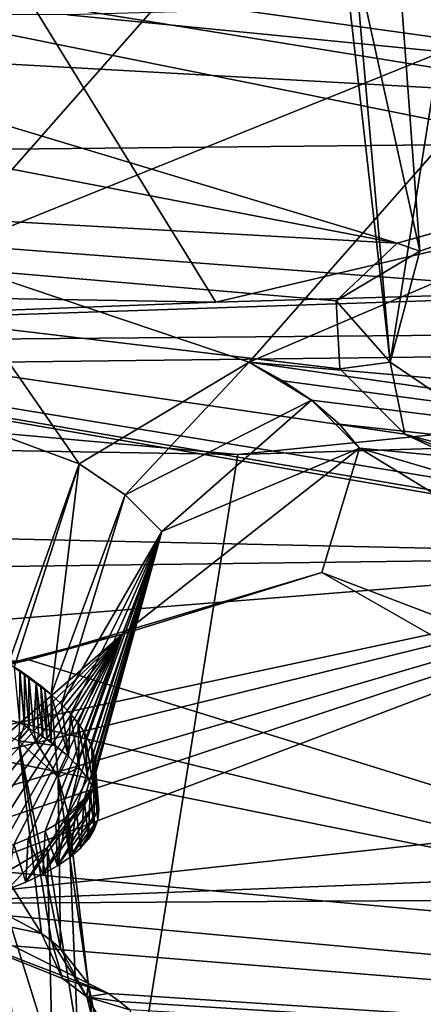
# Model space of a CAD drawing. Header units: metres. Extents: x -147 to 294, y -23 to 81.
# Tile 120 of 256: x 201.67 to 203.2, y 15.17 to 18.88. Entities that reach past the tile are written whole.
import ezdxf

# ---------------------------------------------------------------- set-up
doc = ezdxf.new("R2010")
doc.units = ezdxf.units.M
doc.layers.add('solid_AVA_153', color=7, linetype='CONTINUOUS')

msp = doc.modelspace()

# ---------------------------------------------------------------- linework, layer by layer
at = {"layer": 'solid_AVA_153'}
for points in [[(202.553009, 19.348845, 184.348663), (195.446808, 20.621143, 182.273682), (199.73642, 18.213224, 188.453049)], [(198.256882, 19.789639, 177.18924), (198.068527, 20.091545, 176.445007), (210.70752, 17.777882, 180.709015)], [(210.505951, 17.926435, 180.3004), (210.70752, 17.777882, 180.709015), (198.068527, 20.091545, 176.445007)], [(210.505951, 17.926435, 180.3004), (198.068527, 20.091545, 176.445007), (204.192001, 18.939121, 178.324905)], [(203.055237, 19.775759, 181.53476), (203.987122, 18.287415, 180.27565), (203.490646, 19.989834, 180.945511)], [(198.175903, 19.521696, 177.912384), (198.256882, 19.789639, 177.18924), (210.70752, 17.777882, 180.709015)], [(202.856857, 19.496292, 182.237244), (203.184906, 18.00935, 181.238495), (203.055237, 19.775759, 181.53476)], [(203.055237, 19.775759, 181.53476), (203.184906, 18.00935, 181.238495), (203.987122, 18.287415, 180.27565)], [(197.309052, 19.151535, 179.09729), (198.175903, 19.521696, 177.912384), (203.099243, 18.039083, 180.994919)], [(198.175903, 19.521696, 177.912384), (204.121704, 18.326572, 180.016006), (203.099243, 18.039083, 180.994919)], [(198.175903, 19.521696, 177.912384), (205.489639, 18.336821, 179.772141), (204.121704, 18.326572, 180.016006)], [(198.175903, 19.521696, 177.912384), (210.70752, 17.777882, 180.709015), (205.489639, 18.336821, 179.772141)], [(202.856857, 19.496292, 182.237244), (203.072922, 17.589825, 182.455658), (203.184906, 18.00935, 181.238495)], [(202.932266, 19.185291, 182.972382), (203.072922, 17.589825, 182.455658), (202.856857, 19.496292, 182.237244)], [(202.553009, 19.348845, 184.348663), (199.73642, 18.213224, 188.453049), (201.354446, 17.988266, 188.802139)], [(203.740997, 18.951065, 185.320908), (202.553009, 19.348845, 184.348663), (201.354446, 17.988266, 188.802139)], [(204.137955, 18.560024, 184.309113), (203.278625, 18.887331, 183.64061), (203.002045, 19.263815, 183.987778)], [(204.137955, 18.560024, 184.309113), (203.002045, 19.263815, 183.987778), (203.990875, 18.929077, 184.782043)], [(202.932266, 19.185291, 182.972382), (203.278625, 18.887331, 183.64061), (203.072922, 17.589825, 182.455658)], [(197.309052, 19.151535, 179.09729), (203.099243, 18.039083, 180.994919), (195.158417, 18.480165, 181.478348)], [(202.414337, 17.816156, 264.206055), (197.86174, 17.893284, 261.753113), (201.64772, 19.059181, 260.842987)], [(206.357727, 18.745235, 263.793488), (201.64772, 19.059181, 260.842987), (208.459488, 18.89743, 264.992157)], [(202.414337, 17.816156, 264.206055), (201.64772, 19.059181, 260.842987), (206.357727, 18.745235, 263.793488)], [(201.854797, 18.900591, 268.612823), (206.504059, 18.443039, 270.769531), (206.620789, 19.032707, 270.214478)], [(203.740997, 18.951065, 185.320908), (201.354446, 17.988266, 188.802139), (202.540817, 17.590553, 189.851959)], [(205.283325, 18.76321, 185.637146), (203.740997, 18.951065, 185.320908), (202.540817, 17.590553, 189.851959)], [(197.897263, 18.923166, 266.737427), (197.236511, 18.349304, 267.038818), (206.504059, 18.443039, 270.769531)], [(201.854797, 18.900591, 268.612823), (197.897263, 18.923166, 266.737427), (206.504059, 18.443039, 270.769531)], [(203.278625, 18.887331, 183.64061), (203.703842, 17.164106, 183.539063), (203.072922, 17.589825, 182.455658)], [(207.336288, 17.959621, 266.001831), (202.414337, 17.816156, 264.206055), (206.357727, 18.745235, 263.793488)], [(205.283325, 18.76321, 185.637146), (202.540817, 17.590553, 189.851959), (212.076538, 16.761238, 191.344589)], [(195.158417, 18.480165, 181.478348), (204.601273, 16.858458, 184.17244), (193.623978, 17.098484, 186.040955)], [(204.036621, 16.969446, 183.933533), (204.601273, 16.858458, 184.17244), (195.158417, 18.480165, 181.478348)], [(203.598816, 17.096251, 183.631546), (204.036621, 16.969446, 183.933533), (195.158417, 18.480165, 181.478348)], [(203.128128, 17.318075, 183.061279), (203.598816, 17.096251, 183.631546), (195.158417, 18.480165, 181.478348)], [(202.882706, 17.565052, 182.386948), (203.128128, 17.318075, 183.061279), (195.158417, 18.480165, 181.478348)], [(202.868759, 17.821552, 181.652939), (202.882706, 17.565052, 182.386948), (195.158417, 18.480165, 181.478348)], [(203.099243, 18.039083, 180.994919), (202.868759, 17.821552, 181.652939), (195.158417, 18.480165, 181.478348)], [(197.236511, 18.349304, 267.038818), (206.523483, 17.649658, 270.839233), (206.504059, 18.443039, 270.769531)], [(197.236511, 18.349304, 267.038818), (197.178711, 17.53776, 267.08786), (206.523483, 17.649658, 270.839233)], [(203.987122, 18.287415, 180.27565), (203.099243, 18.039083, 180.994919), (204.121704, 18.326572, 180.016006)], [(203.987122, 18.287415, 180.27565), (203.184906, 18.00935, 181.238495), (203.099243, 18.039083, 180.994919)], [(203.184906, 18.00935, 181.238495), (202.868759, 17.821552, 181.652939), (203.099243, 18.039083, 180.994919)], [(200.981476, 17.545998, 189.311188), (201.898453, 17.206938, 190.143433), (201.354446, 17.988266, 188.802139)], [(201.898453, 17.206938, 190.143433), (202.540817, 17.590553, 189.851959), (201.354446, 17.988266, 188.802139)], [(203.184906, 18.00935, 181.238495), (203.072922, 17.589825, 182.455658), (202.868759, 17.821552, 181.652939)], [(197.989639, 17.646927, 262.116241), (202.414337, 17.816156, 264.206055), (207.336288, 17.959621, 266.001831)], [(197.989639, 17.646927, 262.116241), (207.336288, 17.959621, 266.001831), (207.284515, 17.72612, 266.231781)], [(197.989639, 17.646927, 262.116241), (197.86174, 17.893284, 261.753113), (202.414337, 17.816156, 264.206055)], [(203.072922, 17.589825, 182.455658), (202.882706, 17.565052, 182.386948), (202.868759, 17.821552, 181.652939)], [(197.989639, 17.646927, 262.116241), (207.284515, 17.72612, 266.231781), (202.49733, 17.241199, 264.547913)], [(207.284515, 17.72612, 266.231781), (207.291779, 17.388544, 266.270386), (202.49733, 17.241199, 264.547913)], [(197.178711, 17.53776, 267.08786), (207.163498, 7.091622, 267.646393), (206.523483, 17.649658, 270.839233)], [(197.989639, 17.646927, 262.116241), (202.49733, 17.241199, 264.547913), (197.598633, 17.325182, 261.909821)], [(202.071487, 17.088837, 190.475906), (202.540817, 17.590553, 189.851959), (201.898453, 17.206938, 190.143433)], [(202.071487, 17.088837, 190.475906), (202.775513, 17.446476, 190.284744), (202.540817, 17.590553, 189.851959)], [(202.540817, 17.590553, 189.851959), (202.667633, 17.519093, 190.063858), (208.242081, 16.768164, 191.669357)], [(212.076538, 16.761238, 191.344589), (202.540817, 17.590553, 189.851959), (208.242081, 16.768164, 191.669357)], [(202.540817, 17.590553, 189.851959), (202.775513, 17.446476, 190.284744), (202.667633, 17.519093, 190.063858)], [(203.072922, 17.589825, 182.455658), (203.128128, 17.318075, 183.061279), (202.882706, 17.565052, 182.386948)], [(203.072922, 17.589825, 182.455658), (203.703842, 17.164106, 183.539063), (203.128128, 17.318075, 183.061279)], [(200.981476, 17.545998, 189.311188), (201.630829, 16.454191, 190.061432), (201.898453, 17.206938, 190.143433)], [(197.178711, 17.53776, 267.08786), (206.529602, 7.067866, 267.465027), (207.163498, 7.091622, 267.646393)], [(197.178711, 17.53776, 267.08786), (197.804337, 7.046436, 263.687531), (206.529602, 7.067866, 267.465027)], [(202.667633, 17.519093, 190.063858), (202.775513, 17.446476, 190.284744), (208.242081, 16.768164, 191.669357)], [(202.210388, 16.950897, 190.913345), (202.775513, 17.446476, 190.284744), (202.071487, 17.088837, 190.475906)], [(202.210388, 16.950897, 190.913345), (202.957291, 17.266052, 190.856506), (202.775513, 17.446476, 190.284744)], [(202.775513, 17.446476, 190.284744), (202.881516, 17.35631, 190.566437), (208.242081, 16.768164, 191.669357)], [(202.775513, 17.446476, 190.284744), (202.957291, 17.266052, 190.856506), (202.881516, 17.35631, 190.566437)], [(207.291779, 17.388544, 266.270386), (208.603088, 4.635914, 263.353302), (200.473083, 4.58493, 259.966278)], [(202.49733, 17.241199, 264.547913), (207.291779, 17.388544, 266.270386), (200.473083, 4.58493, 259.966278)], [(202.881516, 17.35631, 190.566437), (202.957291, 17.266052, 190.856506), (208.242081, 16.768164, 191.669357)], [(197.598633, 17.325182, 261.909821), (202.49733, 17.241199, 264.547913), (200.473083, 4.58493, 259.966278)], [(203.652512, 17.121288, 183.580353), (203.598816, 17.096251, 183.631546), (203.128128, 17.318075, 183.061279)], [(203.652512, 17.121288, 183.580353), (203.128128, 17.318075, 183.061279), (203.703842, 17.164106, 183.539063)], [(202.062378, 16.563982, 192.220688), (202.81459, 16.795874, 192.49791), (202.957291, 17.266052, 190.856506)], [(202.062378, 16.563982, 192.220688), (202.957291, 17.266052, 190.856506), (202.210388, 16.950897, 190.913345)], [(202.81459, 16.795874, 192.49791), (205.242416, 15.870994, 195.253784), (202.957291, 17.266052, 190.856506)], [(206.326157, 16.277771, 193.63768), (208.242081, 16.768164, 191.669357), (202.957291, 17.266052, 190.856506)], [(206.326157, 16.277771, 193.63768), (202.957291, 17.266052, 190.856506), (205.242416, 15.870994, 195.253784)], [(201.653412, 16.439709, 190.095825), (201.898453, 17.206938, 190.143433), (201.630829, 16.454191, 190.061432)], [(201.653412, 16.439709, 190.095825), (201.792557, 16.335682, 190.353027), (201.898453, 17.206938, 190.143433)], [(201.792557, 16.335682, 190.353027), (202.071487, 17.088837, 190.475906), (201.898453, 17.206938, 190.143433)], [(204.601273, 16.858458, 184.17244), (193.415558, 16.711767, 187.351532), (193.623978, 17.098484, 186.040955)], [(201.831818, 16.299463, 190.447556), (202.071487, 17.088837, 190.475906), (201.792557, 16.335682, 190.353027)], [(201.831818, 16.299463, 190.447556), (202.210388, 16.950897, 190.913345), (202.071487, 17.088837, 190.475906)], [(201.809967, 15.845085, 191.888306), (202.062378, 16.563982, 192.220688), (202.210388, 16.950897, 190.913345)], [(201.850021, 15.872813, 191.782364), (201.809967, 15.845085, 191.888306), (202.210388, 16.950897, 190.913345)], [(201.831818, 16.299463, 190.447556), (201.865936, 16.263533, 190.543854), (202.210388, 16.950897, 190.913345)], [(201.886749, 15.904662, 191.664734), (201.850021, 15.872813, 191.782364), (202.210388, 16.950897, 190.913345)], [(201.865936, 16.263533, 190.543854), (201.894852, 16.227976, 190.641663), (202.210388, 16.950897, 190.913345)], [(201.916794, 15.939132, 191.541946), (201.886749, 15.904662, 191.664734), (202.210388, 16.950897, 190.913345)], [(201.894852, 16.227976, 190.641663), (201.918488, 16.192875, 190.740738), (202.210388, 16.950897, 190.913345)], [(201.939545, 15.97638, 191.413513), (201.916794, 15.939132, 191.541946), (202.210388, 16.950897, 190.913345)], [(201.944305, 16.140615, 190.894226), (202.210388, 16.950897, 190.913345), (201.918488, 16.192875, 190.740738)], [(201.953445, 16.014015, 191.288193), (201.939545, 15.97638, 191.413513), (202.210388, 16.950897, 190.913345)], [(201.944305, 16.140615, 190.894226), (201.957031, 16.093105, 191.037949), (202.210388, 16.950897, 190.913345)], [(201.959198, 16.051292, 191.168259), (201.953445, 16.014015, 191.288193), (202.210388, 16.950897, 190.913345)], [(201.957031, 16.093105, 191.037949), (201.959198, 16.051292, 191.168259), (202.210388, 16.950897, 190.913345)], [(204.601273, 16.858458, 184.17244), (196.461823, 16.206743, 188.022446), (193.415558, 16.711767, 187.351532)], [(204.601273, 16.858458, 184.17244), (199.491119, 15.763042, 188.642075), (196.461823, 16.206743, 188.022446)], [(204.601273, 16.858458, 184.17244), (200.016144, 15.730873, 188.616318), (199.491119, 15.763042, 188.642075)], [(204.601273, 16.858458, 184.17244), (200.531219, 15.6677, 188.699799), (200.016144, 15.730873, 188.616318)], [(204.601273, 16.858458, 184.17244), (200.845337, 15.612187, 188.809021), (200.531219, 15.6677, 188.699799)], [(204.601273, 16.858458, 184.17244), (201.13945, 15.546252, 188.959213), (200.845337, 15.612187, 188.809021)], [(204.601273, 16.858458, 184.17244), (208.656021, 16.365658, 185.119614), (201.13945, 15.546252, 188.959213)], [(202.81459, 16.795874, 192.49791), (201.708176, 16.466242, 193.895798), (205.397781, 15.322433, 197.194031)], [(202.062378, 16.563982, 192.220688), (201.708176, 16.466242, 193.895798), (202.81459, 16.795874, 192.49791)], [(202.81459, 16.795874, 192.49791), (205.397781, 15.322433, 197.194031), (205.242416, 15.870994, 195.253784)], [(201.017166, 15.660075, 192.853714), (201.211273, 16.34564, 193.28093), (202.062378, 16.563982, 192.220688)], [(201.137131, 15.668988, 192.766205), (201.017166, 15.660075, 192.853714), (202.062378, 16.563982, 192.220688)], [(201.253815, 15.681561, 192.668533), (201.137131, 15.668988, 192.766205), (202.062378, 16.563982, 192.220688)], [(202.062378, 16.563982, 192.220688), (201.211273, 16.34564, 193.28093), (201.708176, 16.466242, 193.895798)], [(201.35141, 15.696207, 192.575699), (201.253815, 15.681561, 192.668533), (202.062378, 16.563982, 192.220688)], [(201.444092, 15.713847, 192.476181), (201.35141, 15.696207, 192.575699), (202.062378, 16.563982, 192.220688)], [(201.529236, 15.733412, 192.372681), (201.444092, 15.713847, 192.476181), (202.062378, 16.563982, 192.220688)], [(201.598526, 15.75258, 192.27774), (201.529236, 15.733412, 192.372681), (202.062378, 16.563982, 192.220688)], [(201.65126, 15.770175, 192.197418), (201.598526, 15.75258, 192.27774), (202.062378, 16.563982, 192.220688)], [(201.706116, 15.791965, 192.104309), (201.65126, 15.770175, 192.197418), (202.062378, 16.563982, 192.220688)], [(201.769684, 15.822078, 191.97995), (201.706116, 15.791965, 192.104309), (202.062378, 16.563982, 192.220688)], [(201.809967, 15.845085, 191.888306), (201.769684, 15.822078, 191.97995), (202.062378, 16.563982, 192.220688)], [(201.708176, 16.466242, 193.895798), (200.946625, 16.405966, 194.294464), (205.397781, 15.322433, 197.194031)], [(201.211273, 16.34564, 193.28093), (200.946625, 16.405966, 194.294464), (201.708176, 16.466242, 193.895798)], [(199.926285, 16.424696, 194.495728), (198.89566, 15.914128, 196.609924), (205.397781, 15.322433, 197.194031)], [(200.946625, 16.405966, 194.294464), (199.926285, 16.424696, 194.495728), (205.397781, 15.322433, 197.194031)], [(201.653412, 16.439709, 190.095825), (201.67363, 16.426172, 190.12796), (201.792557, 16.335682, 190.353027)], [(201.673035, 16.228857, 190.052658), (201.67363, 16.426172, 190.12796), (201.653412, 16.439709, 190.095825)], [(201.673035, 16.228857, 190.052658), (201.691757, 16.218481, 190.08342), (201.67363, 16.426172, 190.12796)], [(201.67363, 16.426172, 190.12796), (201.691772, 16.413654, 190.158035), (201.792557, 16.335682, 190.353027)], [(201.691757, 16.218481, 190.08342), (201.691772, 16.413654, 190.158035), (201.67363, 16.426172, 190.12796)], [(201.152893, 16.390091, 189.63092), (201.756317, 15.433436, 190.096741), (201.669724, 16.161631, 190.28093)], [(201.439117, 15.602272, 189.639496), (201.756317, 15.433436, 190.096741), (201.152893, 16.390091, 189.63092)], [(201.691757, 16.218481, 190.08342), (201.70993, 16.208036, 190.114563), (201.691772, 16.413654, 190.158035)], [(201.691772, 16.413654, 190.158035), (201.708084, 16.402103, 190.186172), (201.792557, 16.335682, 190.353027)], [(201.70993, 16.208036, 190.114563), (201.708084, 16.402103, 190.186172), (201.691772, 16.413654, 190.158035)], [(201.708084, 16.402103, 190.186172), (201.735992, 16.381536, 190.237091), (201.792557, 16.335682, 190.353027)], [(201.72757, 16.197523, 190.146088), (201.735992, 16.381536, 190.237091), (201.708084, 16.402103, 190.186172)], [(201.70993, 16.208036, 190.114563), (201.72757, 16.197523, 190.146088), (201.708084, 16.402103, 190.186172)], [(208.656021, 16.365658, 185.119614), (212.675369, 15.999518, 185.932556), (201.13945, 15.546252, 188.959213)], [(201.72757, 16.197523, 190.146088), (201.74469, 16.186941, 190.177979), (201.735992, 16.381536, 190.237091)], [(201.735992, 16.381536, 190.237091), (201.75354, 16.36804, 190.270935), (201.792557, 16.335682, 190.353027)], [(201.761261, 16.176289, 190.210266), (201.75354, 16.36804, 190.270935), (201.735992, 16.381536, 190.237091)], [(201.74469, 16.186941, 190.177979), (201.761261, 16.176289, 190.210266), (201.735992, 16.381536, 190.237091)], [(201.75354, 16.36804, 190.270935), (201.768417, 16.355953, 190.301468), (201.792557, 16.335682, 190.353027)], [(201.777328, 16.165567, 190.24292), (201.768417, 16.355953, 190.301468), (201.75354, 16.36804, 190.270935)], [(201.761261, 16.176289, 190.210266), (201.777328, 16.165567, 190.24292), (201.75354, 16.36804, 190.270935)], [(201.792847, 16.154776, 190.275955), (201.792557, 16.335682, 190.353027), (201.768417, 16.355953, 190.301468)], [(201.777328, 16.165567, 190.24292), (201.792847, 16.154776, 190.275955), (201.768417, 16.355953, 190.301468)], [(201.857819, 16.101404, 190.442337), (201.831818, 16.299463, 190.447556), (201.792557, 16.335682, 190.353027)], [(201.857819, 16.101404, 190.442337), (201.792557, 16.335682, 190.353027), (201.807831, 16.143887, 190.309433)], [(201.792847, 16.154776, 190.275955), (201.807831, 16.143887, 190.309433), (201.792557, 16.335682, 190.353027)], [(201.857819, 16.101404, 190.442337), (201.865936, 16.263533, 190.543854), (201.831818, 16.299463, 190.447556)], [(201.857819, 16.101404, 190.442337), (201.898834, 16.059765, 190.57457), (201.865936, 16.263533, 190.543854)], [(201.898834, 16.059765, 190.57457), (201.894852, 16.227976, 190.641663), (201.865936, 16.263533, 190.543854)], [(201.669724, 16.161631, 190.28093), (201.691757, 16.218481, 190.08342), (201.673035, 16.228857, 190.052658)], [(201.669724, 16.161631, 190.28093), (201.70993, 16.208036, 190.114563), (201.691757, 16.218481, 190.08342)], [(201.738297, 16.152828, 190.295044), (201.70993, 16.208036, 190.114563), (201.669724, 16.161631, 190.28093)], [(201.738297, 16.152828, 190.295044), (201.72757, 16.197523, 190.146088), (201.70993, 16.208036, 190.114563)], [(201.930878, 16.018976, 190.706146), (201.918488, 16.192875, 190.740738), (201.894852, 16.227976, 190.641663)], [(201.898834, 16.059765, 190.57457), (201.930878, 16.018976, 190.706146), (201.894852, 16.227976, 190.641663)], [(201.738297, 16.152828, 190.295044), (201.74469, 16.186941, 190.177979), (201.72757, 16.197523, 190.146088)], [(201.738297, 16.152828, 190.295044), (201.761261, 16.176289, 190.210266), (201.74469, 16.186941, 190.177979)], [(201.738297, 16.152828, 190.295044), (201.807831, 16.143887, 190.309433), (201.761261, 16.176289, 190.210266)], [(201.761261, 16.176289, 190.210266), (201.807831, 16.143887, 190.309433), (201.777328, 16.165567, 190.24292)], [(201.777328, 16.165567, 190.24292), (201.807831, 16.143887, 190.309433), (201.792847, 16.154776, 190.275955)], [(201.953949, 15.979019, 190.837082), (201.944305, 16.140615, 190.894226), (201.918488, 16.192875, 190.740738)], [(201.930878, 16.018976, 190.706146), (201.953949, 15.979019, 190.837082), (201.918488, 16.192875, 190.740738)], [(201.669724, 16.161631, 190.28093), (201.793427, 15.405834, 190.176468), (201.827377, 15.377625, 190.259506)], [(201.669724, 16.161631, 190.28093), (201.827377, 15.377625, 190.259506), (201.818497, 16.024006, 190.7146)], [(201.669724, 16.161631, 190.28093), (201.756317, 15.433436, 190.096741), (201.793427, 15.405834, 190.176468)], [(201.738297, 16.152828, 190.295044), (201.669724, 16.161631, 190.28093), (201.818497, 16.024006, 190.7146)], [(201.738297, 16.152828, 190.295044), (201.818497, 16.024006, 190.7146), (201.807831, 16.143887, 190.309433)], [(201.818497, 16.024006, 190.7146), (201.857819, 16.101404, 190.442337), (201.807831, 16.143887, 190.309433)], [(201.968018, 15.939878, 190.967438), (201.957031, 16.093105, 191.037949), (201.944305, 16.140615, 190.894226)], [(201.953949, 15.979019, 190.837082), (201.968018, 15.939878, 190.967438), (201.944305, 16.140615, 190.894226)], [(201.818497, 16.024006, 190.7146), (201.898834, 16.059765, 190.57457), (201.857819, 16.101404, 190.442337)], [(201.972839, 15.901401, 191.097794), (201.959198, 16.051292, 191.168259), (201.957031, 16.093105, 191.037949)], [(201.968018, 15.939878, 190.967438), (201.972839, 15.901401, 191.097794), (201.957031, 16.093105, 191.037949)], [(201.818497, 16.024006, 190.7146), (201.856232, 15.886085, 191.176758), (201.898834, 16.059765, 190.57457)], [(201.856232, 15.886085, 191.176758), (201.930878, 16.018976, 190.706146), (201.898834, 16.059765, 190.57457)], [(201.818497, 16.024006, 190.7146), (201.827377, 15.377625, 190.259506), (201.932175, 15.244993, 190.667374)], [(201.818497, 16.024006, 190.7146), (201.932175, 15.244993, 190.667374), (201.856232, 15.886085, 191.176758)], [(201.856232, 15.886085, 191.176758), (201.953949, 15.979019, 190.837082), (201.930878, 16.018976, 190.706146)], [(201.968384, 15.863572, 191.22821), (201.953445, 16.014015, 191.288193), (201.959198, 16.051292, 191.168259)], [(201.972839, 15.901401, 191.097794), (201.968384, 15.863572, 191.22821), (201.959198, 16.051292, 191.168259)], [(212.675369, 15.999518, 185.932556), (212.466339, 15.614062, 187.169052), (201.13945, 15.546252, 188.959213)], [(201.953949, 15.979019, 190.837082), (201.696823, 15.627184, 192.103287), (201.76062, 15.657321, 191.984451)], [(201.777588, 15.75674, 191.638321), (201.696823, 15.627184, 192.103287), (201.953949, 15.979019, 190.837082)], [(201.953949, 15.979019, 190.837082), (201.76062, 15.657321, 191.984451), (201.968018, 15.939878, 190.967438)], [(201.856232, 15.886085, 191.176758), (201.777588, 15.75674, 191.638321), (201.953949, 15.979019, 190.837082)], [(201.955017, 15.826587, 191.35791), (201.939545, 15.97638, 191.413513), (201.953445, 16.014015, 191.288193)], [(201.968384, 15.863572, 191.22821), (201.955017, 15.826587, 191.35791), (201.953445, 16.014015, 191.288193)], [(201.93309, 15.790637, 191.486191), (201.916794, 15.939132, 191.541946), (201.939545, 15.97638, 191.413513)], [(201.955017, 15.826587, 191.35791), (201.93309, 15.790637, 191.486191), (201.939545, 15.97638, 191.413513)], [(200.624802, 14.707504, 200.55835), (205.397781, 15.322433, 197.194031), (198.89566, 15.914128, 196.609924)], [(201.968018, 15.939878, 190.967438), (201.76062, 15.657321, 191.984451), (201.816574, 15.689114, 191.861938)], [(201.968018, 15.939878, 190.967438), (201.816574, 15.689114, 191.861938), (201.972839, 15.901401, 191.097794)], [(201.864197, 15.722125, 191.73735), (201.850021, 15.872813, 191.782364), (201.886749, 15.904662, 191.664734)], [(201.902939, 15.755919, 191.612289), (201.864197, 15.722125, 191.73735), (201.886749, 15.904662, 191.664734)], [(201.902939, 15.755919, 191.612289), (201.886749, 15.904662, 191.664734), (201.916794, 15.939132, 191.541946)], [(201.93309, 15.790637, 191.486191), (201.902939, 15.755919, 191.612289), (201.916794, 15.939132, 191.541946)], [(201.856232, 15.886085, 191.176758), (201.893753, 15.036174, 191.374985), (201.777588, 15.75674, 191.638321)], [(201.816574, 15.689114, 191.861938), (201.809967, 15.845085, 191.888306), (201.850021, 15.872813, 191.782364)], [(201.972839, 15.901401, 191.097794), (201.816574, 15.689114, 191.861938), (201.864197, 15.722125, 191.73735)], [(201.864197, 15.722125, 191.73735), (201.816574, 15.689114, 191.861938), (201.850021, 15.872813, 191.782364)], [(201.856232, 15.886085, 191.176758), (201.932175, 15.244993, 190.667374), (201.945572, 15.130555, 191.044174)], [(201.856232, 15.886085, 191.176758), (201.945572, 15.130555, 191.044174), (201.893753, 15.036174, 191.374985)], [(201.972839, 15.901401, 191.097794), (201.864197, 15.722125, 191.73735), (201.968384, 15.863572, 191.22821)], [(201.816574, 15.689114, 191.861938), (201.769684, 15.822078, 191.97995), (201.809967, 15.845085, 191.888306)], [(201.968384, 15.863572, 191.22821), (201.864197, 15.722125, 191.73735), (201.902939, 15.755919, 191.612289)], [(201.968384, 15.863572, 191.22821), (201.902939, 15.755919, 191.612289), (201.955017, 15.826587, 191.35791)], [(201.696823, 15.627184, 192.103287), (201.65126, 15.770175, 192.197418), (201.706116, 15.791965, 192.104309)], [(201.76062, 15.657321, 191.984451), (201.696823, 15.627184, 192.103287), (201.706116, 15.791965, 192.104309)], [(201.76062, 15.657321, 191.984451), (201.706116, 15.791965, 192.104309), (201.769684, 15.822078, 191.97995)], [(201.816574, 15.689114, 191.861938), (201.76062, 15.657321, 191.984451), (201.769684, 15.822078, 191.97995)], [(201.955017, 15.826587, 191.35791), (201.902939, 15.755919, 191.612289), (201.93309, 15.790637, 191.486191)], [(201.777588, 15.75674, 191.638321), (201.798096, 14.959635, 191.660568), (201.584183, 15.643368, 192.073853)], [(201.777588, 15.75674, 191.638321), (201.584183, 15.643368, 192.073853), (201.625687, 15.599144, 192.216812)], [(201.696823, 15.627184, 192.103287), (201.625687, 15.599144, 192.216812), (201.65126, 15.770175, 192.197418)], [(201.777588, 15.75674, 191.638321), (201.625687, 15.599144, 192.216812), (201.696823, 15.627184, 192.103287)], [(201.777588, 15.75674, 191.638321), (201.893753, 15.036174, 191.374985), (201.798096, 14.959635, 191.660568)], [(201.584183, 15.643368, 192.073853), (201.798096, 14.959635, 191.660568), (201.673584, 14.8984, 191.904648)], [(212.466339, 15.614062, 187.169052), (211.87587, 14.563664, 190.675995), (201.13945, 15.546252, 188.959213)], [(201.031937, 15.583746, 189.153519), (201.756317, 15.433436, 190.096741), (201.439117, 15.602272, 189.639496)], [(201.031937, 15.583746, 189.153519), (202.008575, 15.207134, 189.89888), (201.835739, 15.264284, 190.002335)], [(201.031937, 15.583746, 189.153519), (201.64827, 15.387629, 189.372131), (202.008575, 15.207134, 189.89888)], [(201.031937, 15.583746, 189.153519), (201.835739, 15.264284, 190.002335), (201.756317, 15.433436, 190.096741)], [(201.64827, 15.387629, 189.372131), (201.13945, 15.546252, 188.959213), (211.87587, 14.563664, 190.675995)], [(201.793427, 15.405834, 190.176468), (201.756317, 15.433436, 190.096741), (201.835739, 15.264284, 190.002335)], [(201.64827, 15.387629, 189.372131), (211.87587, 14.563664, 190.675995), (202.008575, 15.207134, 189.89888)], [(201.793427, 15.405834, 190.176468), (201.927673, 15.194422, 190.163086), (201.827377, 15.377625, 190.259506)], [(201.793427, 15.405834, 190.176468), (201.835739, 15.264284, 190.002335), (201.927673, 15.194422, 190.163086)], [(201.932175, 15.244993, 190.667374), (201.827377, 15.377625, 190.259506), (201.927673, 15.194422, 190.163086)], [(200.624802, 14.707504, 200.55835), (200.96283, 13.618299, 204.652786), (205.397781, 15.322433, 197.194031)], [(205.591446, 15.212468, 197.558533), (205.397781, 15.322433, 197.194031), (200.96283, 13.618299, 204.652786)], [(201.835739, 15.264284, 190.002335), (202.008575, 15.207134, 189.89888), (201.927673, 15.194422, 190.163086)], [(201.932175, 15.244993, 190.667374), (201.927673, 15.194422, 190.163086), (202.013977, 14.850304, 191.301804)], [(201.945572, 15.130555, 191.044174), (201.932175, 15.244993, 190.667374), (202.013977, 14.850304, 191.301804)], [(205.591446, 15.212468, 197.558533), (200.96283, 13.618299, 204.652786), (205.834427, 15.108539, 197.894257)], [(202.008575, 15.207134, 189.89888), (202.051208, 15.176996, 189.991425), (201.927673, 15.194422, 190.163086)], [(211.87587, 14.563664, 190.675995), (202.051208, 15.176996, 189.991425), (202.008575, 15.207134, 189.89888)], [(201.927673, 15.194422, 190.163086), (202.089691, 15.146438, 190.086517), (202.175247, 14.778868, 191.322647)], [(202.051208, 15.176996, 189.991425), (202.089691, 15.146438, 190.086517), (201.927673, 15.194422, 190.163086)], [(202.013977, 14.850304, 191.301804), (201.927673, 15.194422, 190.163086), (202.175247, 14.778868, 191.322647)], [(211.87587, 14.563664, 190.675995), (202.089691, 15.146438, 190.086517), (202.051208, 15.176996, 189.991425)]]:
    msp.add_3dface(points, dxfattribs=at)

doc.saveas('drawing.dxf')
